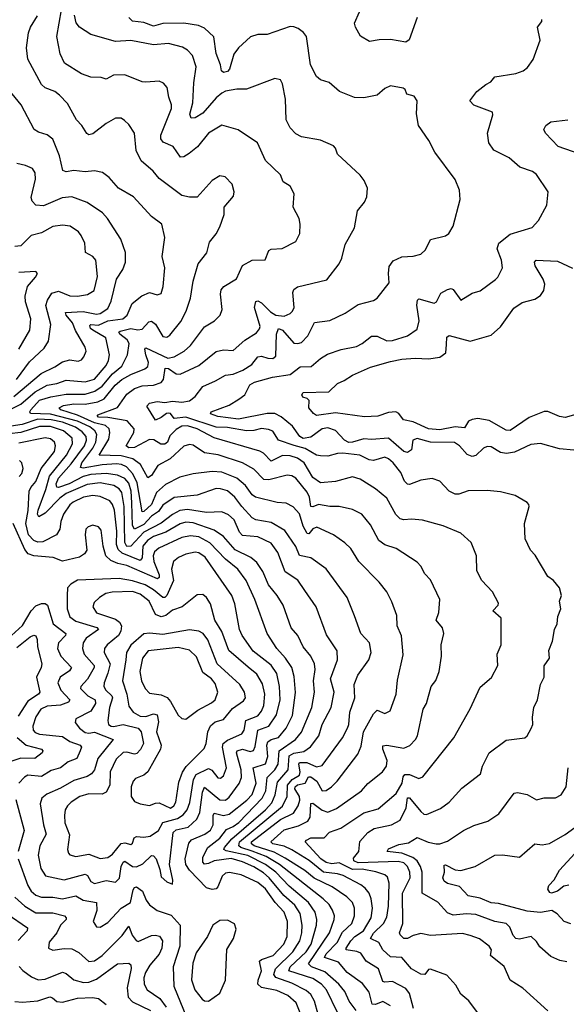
# Model space of a CAD drawing. Extents: x 1246230 to 1426786, y 660032 to 763141.
# Tile 65 of 256: x 1295800 to 1298682, y 670968 to 676164. Entities that reach past the tile are written whole.
import ezdxf

# ---------------------------------------------------------------- set-up
doc = ezdxf.new("R2010")
doc.units = 0

msp = doc.modelspace()

# ---------------------------------------------------------------- linework, layer by layer
at = {"layer": '0CON10XD'}
for points in [[(1297210.5, 673759.5), (1297113.7, 673736.3), (1297087.5, 673737.5), (1297035, 673791.2), (1296975, 673825.3), (1296846.9, 673866.9), (1296775, 673878.6), (1296715, 673917.7), (1296695, 673922.9), (1296665, 673912.7), (1296593.5, 673846.5), (1296529, 673811), (1296495, 673758.4), (1296475, 673745.4), (1296436.4, 673816.4), (1296397.2, 673847.2), (1296335, 673862.9), (1296219.2, 673865), (1296270.5, 673949.5), (1296275.8, 673985), (1296271.4, 674005), (1296251.9, 674021.8), (1296195, 674036), (1296105, 674077.1), (1296016.4, 674105), (1296007.2, 674115), (1296031.5, 674128.5), (1296085, 674137.1), (1296145, 674135.1), (1296211.9, 674148.1), (1296245, 674162.4), (1296304.1, 674235), (1296338.4, 674265), (1296385, 674292.3), (1296459.4, 674320.6), (1296475, 674333.3), (1296478.9, 674355), (1296465.3, 674395), (1296460.5, 674425), (1296465, 674431.4), (1296581.7, 674378.3), (1296615, 674384.7), (1296666.4, 674415), (1296700, 674445), (1296775, 674543.3), (1296827.5, 674575), (1296857.1, 674605), (1296868.1, 674635), (1296858.2, 674715), (1296861.8, 674738.2), (1296875.6, 674755), (1296943.7, 674796.3), (1296973.8, 674866.2), (1297025, 674895.5), (1297094.1, 674895.9), (1297114.2, 674945), (1297125, 674952.5), (1297184.2, 674955.8), (1297255, 674993.8), (1297276.2, 675035), (1297278.8, 675085), (1297273.3, 675115), (1297241.2, 675175), (1297246.7, 675245), (1297226.2, 675285), (1297188.9, 675308.9), (1297174.4, 675345), (1297095, 675420.8), (1297053.7, 675513.7), (1296952.3, 675582.3), (1296865, 675607.8), (1296795, 675564.5), (1296736.7, 675493.3), (1296692.8, 675457.2), (1296665, 675439.6), (1296647.6, 675437.6), (1296609.4, 675495), (1296557.1, 675517.1), (1296543.3, 675535), (1296544.2, 675555), (1296599.6, 675695), (1296600.4, 675715), (1296585.6, 675755), (1296576.6, 675806.6), (1296558, 675828), (1296535, 675838.9), (1296465, 675833.3), (1296445, 675835.6), (1296355, 675872.9), (1296295, 675870.9), (1296255, 675849.4), (1296229.5, 675859.5), (1296175, 675860.9), (1296125, 675878.5), (1296035.6, 675935), (1296013.8, 675983.8), (1295995.9, 676075), (1296020.3, 676215)], [(1297263.9, 674753.9), (1297419.1, 674790.9), (1297484.4, 674875), (1297499.1, 674905), (1297515, 674976.7), (1297564.4, 675065), (1297581.4, 675155), (1297618.3, 675201.7), (1297630.5, 675229.5), (1297634, 675275), (1297616, 675315), (1297595, 675343.8), (1297476, 675455), (1297465.6, 675485.6), (1297455, 675498), (1297385, 675528), (1297285, 675545.7), (1297255, 675562), (1297225, 675594), (1297204.5, 675635), (1297201.5, 675745), (1297186.1, 675826.1), (1297175, 675847.1), (1297145, 675854.2), (1296995, 675796.5), (1296945, 675797.9), (1296885, 675786.2), (1296865, 675776.4), (1296835, 675750.7), (1296765, 675670), (1296725, 675645.4), (1296704.6, 675644.6), (1296696.9, 675665), (1296713.5, 675725), (1296718.8, 675831.2), (1296730.9, 675915), (1296710.9, 675975), (1296685, 676003.3), (1296658.1, 676018.1), (1296585, 676038), (1296505, 676030.5), (1296385, 676053.2), (1296305, 676048.5), (1296175, 676085.6), (1296114.6, 676124.6), (1296097.5, 676147.5), (1296088.4, 676188.4)], [(1297894.6, 676175), (1297852.6, 676057.4), (1297835, 676044.6), (1297755, 676059.6), (1297695, 676057.9), (1297645, 676049.1), (1297596.5, 676076.5), (1297569.5, 676125), (1297565.5, 676145), (1297591.1, 676205)], [(1296740, 674875), (1296787.1, 674932.9), (1296800.9, 674989.1), (1296836.3, 675033.7), (1296855, 675070), (1296878, 675135), (1296877.1, 675175), (1296927.5, 675232.5), (1296930, 675255), (1296920, 675295), (1296883.3, 675335), (1296855, 675340), (1296813.8, 675315), (1296735, 675228.1), (1296695, 675226.5), (1296655, 675235.6), (1296535, 675325.8), (1296504.3, 675365), (1296439.5, 675419.5), (1296413.3, 675473.3), (1296405.8, 675565), (1296375, 675610), (1296351.7, 675631.7), (1296334.2, 675644.2), (1296305, 675644.2), (1296255, 675615.6), (1296185, 675561.8), (1296165, 675555.6), (1296153, 675563), (1296126.9, 675605), (1296098.9, 675635), (1296051.2, 675721.2), (1296010.6, 675765), (1295985, 675784.4), (1295935, 675804.4), (1295915, 675822.2), (1295843.5, 675955), (1295836.2, 676015), (1295846, 676094), (1295857.5, 676125), (1295893.5, 676185)], [(1297108.4, 674378.4), (1297135, 674376.2), (1297151.1, 674388.9), (1297153.4, 674505), (1297165, 674534), (1297185.2, 674525), (1297245, 674456.7), (1297265.6, 674454.4), (1297285, 674461.2), (1297319.6, 674495), (1297355, 674565.4), (1297435, 674577.3), (1297515.5, 674614.5), (1297585, 674661.4), (1297665, 674682.5), (1297685, 674694), (1297747.5, 674775), (1297743.5, 674825), (1297748.2, 674861.8), (1297769.2, 674890.8), (1297815, 674912.7), (1297873.6, 674916.4), (1297915, 674926.9), (1297940.2, 674949.8), (1297966.5, 675003.5), (1298045, 675023.5), (1298062.9, 675035), (1298085.3, 675074.7), (1298122.9, 675215), (1298119.1, 675265), (1298095, 675320), (1297988.1, 675465), (1297956.4, 675526.4), (1297902.2, 675605), (1297892.7, 675667.3), (1297896, 675735), (1297879.5, 675759.5), (1297841.2, 675771.2), (1297832.5, 675795), (1297821.7, 675801.7), (1297755, 675814), (1297725, 675801.4), (1297684.3, 675765.7), (1297615, 675750.8), (1297565, 675753.1), (1297486.7, 675785), (1297432.1, 675832.1), (1297385, 675845.8), (1297365, 675863.8), (1297332.5, 675925), (1297311.4, 676075), (1297296.2, 676096.2), (1297267.8, 676117.8), (1297245, 676126.9), (1297225, 676127.1), (1297105, 676086.4), (1297055, 676085.6), (1297016.7, 676073.3), (1296953.8, 676015), (1296928.5, 675981.5), (1296906.8, 675903.2), (1296895, 675890.9), (1296874.5, 675884.5), (1296863.6, 675893.6), (1296858.4, 675925), (1296836, 675985), (1296822.6, 676072.6), (1296775, 676118.9), (1296742.4, 676132.4), (1296665, 676144.8), (1296555, 676143.6), (1296505, 676130.3), (1296455, 676149.2), (1296395.2, 676155.2), (1296375.4, 676175)], [(1297735, 674470), (1297765, 674471.4), (1297844.2, 674495), (1297895, 674530), (1297905.3, 674574.7), (1297893.1, 674656.9), (1297896.9, 674683.1), (1297905, 674690), (1297985, 674667.1), (1297998.2, 674675), (1298019.8, 674720.2), (1298055, 674740.9), (1298075, 674745.6), (1298085, 674740.8), (1298125, 674683.8), (1298185, 674721.2), (1298227, 674733), (1298307.9, 674792.1), (1298321.2, 674805), (1298345.8, 674855), (1298340.6, 674895), (1298317.5, 674955), (1298325.7, 674985), (1298385, 675032.9), (1298502.1, 675067.9), (1298536, 675105), (1298578.8, 675185), (1298585.9, 675255.9), (1298525, 675346.2), (1298503, 675363), (1298436.2, 675385), (1298381.2, 675435), (1298299.2, 675475), (1298273.6, 675513.6), (1298265.5, 675565), (1298295, 675662.5), (1298292, 675675), (1298195, 675712.7), (1298173.5, 675735), (1298210, 675785), (1298257.6, 675822.4), (1298284.3, 675835.7), (1298305, 675862.5), (1298415, 675879.2), (1298455, 675894), (1298477.9, 675912.1), (1298506.8, 675953.2), (1298543.8, 676055), (1298530, 676125), (1298552.5, 676155), (1298552.5, 676165)], [(1296495, 675125.8), (1296399.8, 675229.8), (1296320.6, 675275), (1296271.1, 675331.1), (1296236.8, 675356.8), (1296195, 675366.4), (1296145, 675360.5), (1296085, 675368.1), (1296045, 675360.8), (1296028, 675368), (1296009.6, 675445), (1295975, 675532.9), (1295945.4, 675555.4), (1295899.8, 675569.8), (1295875.8, 675585), (1295807.9, 675715), (1295745, 675792.5)], [(1298795, 675440.9), (1298639.2, 675495), (1298572, 675565), (1298563.3, 675585), (1298574.3, 675605.7), (1298600, 675625), (1298690, 675635)], [(1295769.2, 674175), (1295912.5, 674297.5), (1295985, 674331.2), (1296025, 674359.1), (1296065, 674368.4), (1296107.9, 674362.1), (1296125, 674369.4), (1296138.6, 674385), (1296150, 674415), (1296145.5, 674435), (1296094.4, 674524.4), (1296078.1, 674565), (1296044.8, 674605), (1296041.7, 674618.3), (1296135, 674624.2), (1296205, 674609.8), (1296225, 674613.9), (1296265, 674640), (1296282.1, 674677.9), (1296310.8, 674795), (1296342.9, 674845), (1296358.5, 674885), (1296357.8, 674935), (1296333.3, 675005), (1296263.6, 675115), (1296236.4, 675145), (1296155, 675200), (1296075, 675228.2), (1296023, 675223), (1295925, 675182), (1295884.7, 675184.7), (1295865.7, 675205.7), (1295861, 675225), (1295882.9, 675322.9), (1295880.9, 675355), (1295867.8, 675377.8), (1295830, 675395), (1295785, 675404.5)], [(1295705, 674084.5), (1295805.9, 674134.1), (1295880.8, 674199.2), (1295945, 674235.2), (1295995, 674244), (1296045, 674261.5), (1296145, 674253.3), (1296195, 674266.9), (1296255, 674338.8), (1296268.1, 674365), (1296273.5, 674395), (1296253.2, 674485), (1296185.3, 674525), (1296174, 674535), (1296170.1, 674549.9), (1296175.5, 674554.5), (1296215, 674551.4), (1296265, 674574.9), (1296344.5, 674585), (1296365.9, 674605), (1296393.1, 674666.9), (1296444.2, 674705.8), (1296485, 674723.5), (1296525, 674711.9), (1296545, 674718.8), (1296557.1, 674755), (1296565.3, 674854.7), (1296550.4, 674915), (1296564.6, 675014.6), (1296550, 675085), (1296495, 675125.8)], [(1295782.5, 674265), (1295851.5, 674358.5), (1295929, 674431), (1295952.6, 674467.4), (1295963.2, 674555), (1295938.1, 674655), (1295945.7, 674684.3), (1295970.1, 674719.9), (1296005, 674731.3), (1296065, 674707.3), (1296105, 674704.7), (1296156.9, 674713.1), (1296192.1, 674735), (1296209.4, 674809.4), (1296201.1, 674895), (1296185, 674913.9), (1296146.7, 674935), (1296143.3, 674985), (1296124.6, 675025), (1296109.1, 675045), (1296066, 675075), (1296025, 675080), (1295975, 675073.1), (1295915, 675039.6), (1295860.6, 675025), (1295805, 674971.2), (1295775, 674966.1)], [(1298745, 674084), (1298675, 674064.1), (1298645, 674069.3), (1298585, 674096.1), (1298565, 674096), (1298485.5, 674064.5), (1298385, 673996), (1298365, 673997.5), (1298275, 674048.1), (1298215, 674058.9), (1298185.2, 674054.7), (1298166.9, 674045), (1298145, 674010), (1298095, 674014.8), (1298015, 673998.9), (1297955, 674004.8), (1297875, 674041), (1297822.9, 674052.9), (1297799.4, 674085), (1297783.7, 674093.7), (1297745, 674090.8), (1297688.2, 674071.8), (1297617.4, 674067.4), (1297465, 674088.7), (1297365, 674075.6), (1297349.2, 674085), (1297324.2, 674115), (1297325.7, 674155), (1297315, 674165.6), (1297292, 674172), (1297287.1, 674185), (1297295, 674196.8), (1297429.9, 674200.1), (1297475, 674244.5), (1297510.8, 674259.2), (1297555, 674288.5), (1297649.5, 674330.5), (1297755, 674360), (1297815, 674372.8), (1297885, 674378.2), (1297955, 674374.6), (1298015, 674383.8), (1298046.4, 674405), (1298050.3, 674449.7), (1298052.2, 674487.8), (1298065, 674498.1), (1298175, 674467.9), (1298285, 674498.9), (1298335, 674543.8), (1298405, 674642.1), (1298448.3, 674671.7), (1298515, 674689.6), (1298545, 674708.2), (1298563.3, 674735), (1298567.7, 674767.7), (1298558.9, 674795), (1298517.5, 674865), (1298514.5, 674885), (1298522.5, 674895), (1298635, 674889.7), (1298715, 674852.9)], [(1297755, 670959.4), (1297715, 670982.3), (1297675, 670966.4), (1297658.1, 670968.1), (1297642.3, 671032.3), (1297607.7, 671077.7), (1297526.7, 671135), (1297480.2, 671190.2), (1297406.9, 671215), (1297414.8, 671235), (1297474.1, 671295), (1297501.3, 671348.7), (1297550.8, 671395), (1297565.2, 671434.8), (1297565.8, 671475), (1297555.3, 671505), (1297525, 671534.7), (1297447.2, 671587.2), (1297353, 671633), (1297303.3, 671673.3), (1297199.8, 671739.8), (1297141.1, 671771.1), (1297036.4, 671805), (1297021.7, 671815), (1297021.3, 671825), (1297175, 671942.4), (1297242.7, 671977.3), (1297267.8, 672015), (1297277, 672045), (1297275.6, 672065), (1297251.2, 672105), (1297252.1, 672115), (1297265, 672126.4), (1297304.3, 672135.7), (1297322.1, 672167.9), (1297335, 672168.3), (1297366.9, 672145), (1297395, 672094.6), (1297415, 672096.1), (1297443.8, 672116.2), (1297474, 672146), (1297582.9, 672287.1), (1297600.2, 672329.7), (1297612, 672405), (1297665, 672501.1), (1297685, 672520), (1297725, 672502), (1297753.4, 672516.6), (1297785.4, 672605), (1297792.2, 672677.8), (1297821.7, 672811.7), (1297812.1, 672912.1), (1297790, 672965), (1297789.1, 673019.1), (1297762.4, 673092.4), (1297735.6, 673145), (1297695.8, 673195.8), (1297588.1, 673305), (1297545, 673372.9), (1297513.3, 673403.3), (1297455, 673444.6), (1297366.2, 673485), (1297345, 673477.9), (1297325, 673450), (1297315, 673452.5), (1297295, 673490.9), (1297275, 673555.6), (1297242.4, 673592.4), (1297205, 673612), (1297156.7, 673616.7), (1297043.6, 673643.6), (1297025, 673656.9), (1296989.5, 673705), (1296944.3, 673744.3), (1296866.4, 673776.4), (1296815, 673779.8), (1296715, 673768), (1296645, 673749.7), (1296568.3, 673711.7), (1296521.7, 673668.3), (1296494.6, 673605), (1296455, 673568.1), (1296445, 673567.3), (1296420, 673720), (1296396.8, 673766.8), (1296363.4, 673803.4), (1296336.5, 673816.5), (1296309.5, 673819.5), (1296235, 673814.2), (1296135, 673797), (1296120.6, 673800.6), (1296127.3, 673825), (1296185, 673902.6), (1296201.5, 673935), (1296205.8, 673975), (1296195.9, 673995), (1296169.8, 674015), (1296105, 674045.2), (1295961.9, 674081.9), (1295856.3, 674086.3), (1295852.8, 674095), (1295857.9, 674105), (1295905, 674155.5), (1295964.4, 674174.4), (1296045, 674187.2), (1296145, 674188.5), (1296196, 674204), (1296235, 674230.3), (1296289.8, 674295), (1296337.9, 674335), (1296368.9, 674395), (1296376.7, 674455), (1296366.7, 674475), (1296328.4, 674505), (1296323.4, 674515), (1296329.6, 674520.4), (1296385, 674533.8), (1296422.1, 674527.9), (1296445, 674531.2), (1296481.2, 674568.8), (1296495, 674572.7), (1296515, 674557.5), (1296555, 674491.8), (1296575, 674488.9), (1296591.4, 674498.6), (1296649, 674571), (1296677.3, 674625), (1296700.8, 674695), (1296713.8, 674783.8), (1296740, 674875)], [(1295794.6, 674425.4), (1295853.2, 674525), (1295859.4, 674585), (1295830.5, 674675), (1295828.3, 674705), (1295841.9, 674755), (1295882.5, 674805), (1295894.4, 674825), (1295884.5, 674834.5), (1295795, 674830)], [(1298214.4, 670925), (1298167.1, 670987.1), (1298125, 671021.4), (1298099.8, 671069.8), (1298051.8, 671121.8), (1297965, 671153.1), (1297955, 671151.4), (1297935, 671125.6), (1297915, 671127.5), (1297865, 671156), (1297815, 671214.1), (1297755, 671218.9), (1297715.2, 671255.2), (1297693.8, 671295), (1297649.6, 671315), (1297665, 671342.5), (1297717.8, 671395), (1297735, 671428.6), (1297743.7, 671485), (1297747.1, 671607.1), (1297739.1, 671639.1), (1297725, 671650.8), (1297677.5, 671667.5), (1297605, 671680.3), (1297555, 671679.7), (1297485, 671714), (1297445, 671709), (1297415, 671715.8), (1297386.9, 671735), (1297305.8, 671825), (1297312, 671835), (1297335, 671845.9), (1297405, 671845.6), (1297433.2, 671876.8), (1297493.2, 671896.8), (1297615, 671978.3), (1297690.3, 671999.7), (1297785, 672079.6), (1297815.5, 672135), (1297821.4, 672168.6), (1297829.8, 672180.2), (1297855, 672180.6), (1297905, 672159.4), (1297925, 672168.1), (1298088.6, 672375), (1298175, 672528), (1298227.9, 672642.1), (1298287.4, 672692.6), (1298320.8, 672755), (1298318.1, 672815), (1298338.9, 672865), (1298337.5, 673005), (1298294.3, 673045), (1298322, 673075), (1298324, 673085), (1298292.5, 673145), (1298235.8, 673205), (1298210.8, 673255), (1298208.6, 673335), (1298180.8, 673405), (1298125, 673454.2), (1298032.7, 673492.7), (1297923.6, 673523.6), (1297865, 673528.9), (1297824.6, 673524.6), (1297805, 673530), (1297783.3, 673553.3), (1297735, 673639.6), (1297675, 673687.3), (1297595, 673738.9), (1297555, 673751.2), (1297465, 673727.5), (1297385, 673719.2), (1297345, 673748), (1297300.2, 673825), (1297265, 673849.6), (1297225, 673862), (1297185, 673864.3), (1297125, 673834.7), (1297085, 673876.7), (1297066.7, 673886.7), (1296825, 673957.4), (1296736.3, 674005), (1296685, 674020.9), (1296655, 674018), (1296625, 674002.1), (1296591.9, 673968.1), (1296578.7, 673935), (1296565, 673923.3), (1296544.7, 673924.7), (1296507.1, 673947.1), (1296485, 673948.8), (1296405, 673907.1), (1296375, 673903.8), (1296361.8, 673915), (1296402.4, 673985), (1296402.7, 674005), (1296367, 674047), (1296265.1, 674065.1), (1296216, 674066), (1296208.5, 674075), (1296211.9, 674078.1), (1296315, 674118.1), (1296365, 674187.7), (1296405, 674218.4), (1296445, 674231), (1296505, 674234.4), (1296545, 674249.2), (1296557.4, 674265), (1296567.1, 674325), (1296585, 674323.5), (1296625, 674295.3), (1296646.1, 674293.9), (1296745, 674339.4), (1296836.3, 674413.7), (1296875, 674422), (1296925, 674418.5), (1296987.6, 674472.4), (1297048.1, 674511.9), (1297065, 674532.5), (1297067.5, 674545), (1297038.2, 674645), (1297045, 674677.5), (1297055, 674680), (1297075, 674669.7), (1297121.8, 674621.8), (1297151.1, 674605), (1297195, 674599.3), (1297225.8, 674614.2), (1297238.5, 674625), (1297247.5, 674645), (1297239.5, 674725), (1297245, 674739.2), (1297263.9, 674753.9)], [(1298721.7, 673891.7), (1298645, 673898.5), (1298545, 673926.5), (1298495, 673921.5), (1298408, 673882), (1298365.8, 673874.2), (1298335, 673880.4), (1298285, 673909.5), (1298265, 673912.2), (1298245, 673903.5), (1298205, 673863.6), (1298185, 673858.2), (1298159.8, 673869.8), (1298119.1, 673915), (1298091.9, 673931.9), (1297965, 673934.5), (1297895, 673953.2), (1297872.1, 673945), (1297865, 673894), (1297845, 673880), (1297825, 673886), (1297745, 673955.6), (1297655, 673949.3), (1297615, 673952.7), (1297555, 673933.7), (1297535, 673933.5), (1297511.5, 673945), (1297465, 673995.5), (1297425, 674010.8), (1297395, 674003.9), (1297335, 673960.8), (1297293.7, 673953.7), (1297276.2, 673965), (1297238.8, 674018.8), (1297177.8, 674067.8), (1297144.8, 674084.8), (1297105, 674086.4), (1296954.3, 674055.7), (1296845, 674069), (1296805, 674083.8), (1296809.4, 674095), (1296905, 674129.1), (1296955, 674160.9), (1296986.9, 674185), (1297013.4, 674236.6), (1297038.1, 674251.9), (1297132.6, 674277.4), (1297225, 674291.2), (1297278.8, 674331.2), (1297337.1, 674332.9), (1297385, 674375.5), (1297421.9, 674398.1), (1297495, 674422.7), (1297575, 674438.9), (1297605, 674454.5), (1297655, 674493.8), (1297685, 674493.2), (1297735, 674470)], [(1298585, 670933.3), (1298452.8, 671052.8), (1298385, 671095.7), (1298355, 671167.1), (1298282.2, 671225), (1298288.2, 671255), (1298275.3, 671275.3), (1298223.7, 671313.7), (1298175, 671330.9), (1298135, 671341.1), (1297965, 671330.9), (1297915, 671341.5), (1297875, 671331.3), (1297845, 671314.4), (1297825, 671314.5), (1297805, 671334.3), (1297802.1, 671345), (1297819.2, 671395), (1297818.6, 671555), (1297858.7, 671635), (1297857.6, 671665), (1297844.4, 671695), (1297825, 671713.8), (1297795, 671721.2), (1297584.9, 671714.9), (1297561.6, 671725), (1297560.6, 671739.4), (1297588.2, 671775), (1297593.4, 671826.6), (1297635, 671875.4), (1297669.2, 671895), (1297760, 671915), (1297805, 671939.1), (1297836.7, 672005), (1297845, 672056.9), (1297855, 672057.8), (1297915.6, 671985.6), (1297930.5, 671970.5), (1297945, 671970), (1298019.1, 672000.9), (1298065, 672034.4), (1298130.9, 672109.1), (1298230, 672185), (1298239.4, 672225), (1298275.4, 672294.6), (1298365, 672362.5), (1298463.3, 672375), (1298475.7, 672385), (1298497.2, 672422.8), (1298504.4, 672445), (1298502.7, 672482.7), (1298510.8, 672535), (1298530, 672575), (1298545.7, 672655), (1298564.3, 672695), (1298565.6, 672754.4), (1298594, 672795), (1298590, 672835), (1298609.2, 672885), (1298619.2, 672945), (1298634, 672975), (1298637.5, 673015), (1298652.9, 673055), (1298645.8, 673095), (1298655.8, 673125), (1298645, 673166.2), (1298615, 673203.8), (1298585, 673226), (1298518, 673338), (1298492.5, 673365), (1298464.4, 673425), (1298461.1, 673505), (1298486.2, 673595), (1298483.8, 673605), (1298475.8, 673615.8), (1298412.6, 673652.6), (1298335, 673672.9), (1298265, 673679.5), (1298165, 673678.2), (1298115, 673659.3), (1298095, 673659.6), (1298063.3, 673675), (1298015, 673729.2), (1297975, 673741.9), (1297915, 673733.9), (1297855, 673711.2), (1297845, 673712.7), (1297829, 673729), (1297809.2, 673775), (1297768.5, 673825), (1297745, 673847.3), (1297725, 673856.1), (1297665, 673837.1), (1297641.7, 673841.7), (1297594, 673865), (1297504.4, 673875.6), (1297475, 673875.2), (1297425, 673859.7), (1297385, 673861.8), (1297365, 673866.3), (1297305, 673900.6), (1297246.5, 673916.5), (1297164.8, 673944.8), (1297135, 673992.7), (1297112.1, 674002.1), (1297075, 674006.2), (1297035, 673995.7), (1296995, 673993.5), (1296895, 674012.1), (1296835, 674013.2), (1296675, 674066.3), (1296615, 674058.9), (1296595.5, 674085), (1296585, 674087), (1296574, 674086), (1296546.2, 674063.8), (1296515, 674051.1), (1296470.9, 674125), (1296485, 674140), (1296525, 674149.5), (1296565, 674144.2), (1296605, 674151.6), (1296655, 674144.8), (1296695, 674152.8), (1296724.7, 674175.3), (1296765, 674228.8), (1296832.7, 674257.3), (1296885, 674287.8), (1296925, 674293.6), (1296976.2, 674315), (1297024.2, 674345), (1297055.2, 674384.7), (1297075, 674388.8), (1297108.4, 674378.4)], [(1297476.3, 670925), (1297417.1, 671045), (1297391.1, 671075), (1297345, 671103.8), (1297218.1, 671145), (1297226.7, 671165), (1297311.1, 671245), (1297336.4, 671285), (1297364.4, 671385), (1297365.9, 671415.9), (1297356.8, 671455), (1297323, 671505), (1297220.8, 671590.8), (1297149.5, 671665), (1297096.3, 671706.3), (1297002.9, 671752.9), (1296887.9, 671777.9), (1296875.4, 671785), (1296878.9, 671795), (1296918, 671842), (1297096.2, 671995), (1297128.9, 672031.1), (1297147.4, 672072.6), (1297159.9, 672140), (1297214.6, 672205.4), (1297219.9, 672280), (1297245, 672293.7), (1297298.3, 672301.7), (1297332.9, 672327.1), (1297377.8, 672385), (1297393.9, 672445), (1297441.6, 672535), (1297458.6, 672615), (1297438.1, 672685), (1297475.3, 672785), (1297473.8, 672833.8), (1297417.4, 672917.4), (1297362.1, 673065), (1297302.5, 673152.5), (1297266.1, 673206.1), (1297199.7, 673249.7), (1297161.3, 673351.3), (1297125, 673402.3), (1297055, 673434.2), (1296975, 673441.4), (1296959.5, 673459.5), (1296930.7, 673525), (1296901, 673551), (1296865, 673566.6), (1296785, 673562.5), (1296685, 673579.5), (1296645, 673574.1), (1296605, 673552.9), (1296545, 673506.4), (1296455, 673459.4), (1296385, 673385.2), (1296365, 673383.6), (1296354.5, 673404.5), (1296350, 673595), (1296338.4, 673668.4), (1296325, 673688.1), (1296296.9, 673705), (1296225, 673719), (1296155, 673711.3), (1296045, 673664.3), (1296010.8, 673639.2), (1295935, 673558.9), (1295900.8, 673540.8), (1295894.2, 673554.2), (1295897.8, 673575), (1295938.5, 673685), (1295956.5, 673755), (1296047, 673865), (1296078.4, 673925), (1296077.3, 673955), (1296030.8, 673995), (1295962.9, 674017.1), (1295905, 674017.6), (1295805, 673985.1), (1295745, 673977.9)], [(1297574.1, 670935), (1297537.3, 670985), (1297514.2, 671035), (1297482.4, 671075), (1297409.1, 671139.1), (1297339.1, 671165), (1297322.1, 671182.1), (1297432.6, 671345), (1297458.1, 671415), (1297458.8, 671435), (1297449.5, 671465), (1297430.8, 671495), (1297399.4, 671525), (1297169.8, 671705), (1297098.7, 671748.7), (1297026, 671776), (1296965, 671796.1), (1296955.2, 671805), (1296959.5, 671825), (1297185.7, 672014.3), (1297209.8, 672065), (1297211.8, 672125), (1297235.8, 672154.2), (1297275, 672176.7), (1297278.2, 672195), (1297270.8, 672235), (1297275, 672243.9), (1297313.6, 672243.6), (1297365, 672220.5), (1297395, 672228.9), (1297501.3, 672375), (1297528, 672425), (1297535.2, 672445.2), (1297540.7, 672509.3), (1297567.3, 672585), (1297564.1, 672655.9), (1297583.5, 672705), (1297640.5, 672785), (1297652.3, 672825), (1297643.6, 672875), (1297598.5, 672925), (1297565, 673017.5), (1297526.9, 673115), (1297415.3, 673265.3), (1297334.2, 673324.2), (1297275.5, 673335.5), (1297255, 673383.5), (1297198.6, 673468.6), (1297125, 673510.5), (1297045, 673525.3), (1297025, 673535.3), (1296970.2, 673595), (1296934.1, 673645), (1296895, 673677.6), (1296859, 673689), (1296835, 673689.5), (1296736, 673654), (1296615, 673641.6), (1296555, 673602), (1296531.7, 673568.3), (1296495, 673543.1), (1296455, 673500.7), (1296405.2, 673475.2), (1296393.8, 673495), (1296391.7, 673615), (1296387.1, 673675), (1296375, 673717.2), (1296355, 673743.1), (1296315, 673760.1), (1296255, 673768.5), (1296175, 673764.2), (1296135, 673752.4), (1296061.4, 673715), (1296005, 673694.8), (1295995, 673697.5), (1295991.3, 673715), (1296005.2, 673745), (1296070.8, 673819.2), (1296140.9, 673915), (1296152.2, 673945), (1296149.8, 673965), (1296129.4, 673989.4), (1296093.5, 674013.5), (1296025, 674039.4), (1295965, 674052.3), (1295895, 674055.9), (1295813.2, 674026.8), (1295755, 674018)], [(1297374.3, 670915), (1297353.8, 670983.8), (1297335, 671020), (1297311.1, 671041.1), (1297235, 671080.2), (1297149.7, 671109.7), (1297140.2, 671125), (1297148.7, 671155), (1297240.3, 671245), (1297277, 671303), (1297288, 671345), (1297290, 671385), (1297277.8, 671447.8), (1297250.5, 671490.5), (1297192.4, 671542.4), (1297115, 671635.5), (1297085, 671662.1), (1297035, 671692.6), (1296975, 671720.1), (1296915, 671736.9), (1296825, 671725.7), (1296795, 671710.6), (1296775, 671707.8), (1296765, 671718), (1296764.7, 671745), (1296791.8, 671795), (1296855, 671844.4), (1296889.9, 671890.1), (1296925, 671905.5), (1296955, 671928), (1297077.9, 672055), (1297097.1, 672095), (1297105.2, 672165), (1297145.1, 672204.9), (1297163, 672235), (1297167, 672305), (1297254.1, 672365), (1297286.2, 672403.8), (1297339.5, 672535), (1297354.2, 672615), (1297349.1, 672675), (1297357.6, 672735), (1297353.3, 672765), (1297335.4, 672805), (1297294.6, 672855), (1297266.1, 672915), (1297230.4, 672955), (1297188.5, 673075), (1297157.5, 673125), (1297111, 673181), (1297082.3, 673252.3), (1297049.4, 673299.4), (1297017.8, 673325), (1296935.9, 673365.9), (1296875, 673435.8), (1296825, 673469.6), (1296715, 673508.5), (1296675, 673512), (1296645.9, 673504.1), (1296571, 673459), (1296505, 673437), (1296473.2, 673415), (1296449.6, 673385), (1296445, 673324), (1296435, 673309.5), (1296339.4, 673349.4), (1296318.8, 673368.8), (1296310.6, 673395), (1296311.5, 673465), (1296299.5, 673575), (1296289.5, 673605), (1296275, 673625.3), (1296225, 673648.3), (1296185, 673653.5), (1296136.5, 673645), (1296082.5, 673617.5), (1296065, 673603.8), (1296030, 673555), (1296015.9, 673515), (1296010.7, 673475), (1295994.3, 673445.7), (1295922.4, 673407.6), (1295895, 673406.2), (1295874.9, 673414.9), (1295846, 673445), (1295831.9, 673505), (1295843.8, 673573.8), (1295850.4, 673675), (1295858.8, 673695), (1295885, 673726.9), (1295913.9, 673796.1), (1295982.5, 673885), (1295989.5, 673915), (1295982.5, 673935), (1295961.7, 673951.7), (1295935, 673957.4), (1295795, 673929.7)], [(1295796.4, 673753.6), (1295811.7, 673768.3), (1295818.1, 673795), (1295811.1, 673825), (1295798.3, 673838.3)], [(1297876, 670946), (1297854.7, 671025), (1297835, 671050.6), (1297765, 671088.7), (1297725, 671084.7), (1297715, 671088.8), (1297690.8, 671155), (1297626.1, 671196.1), (1297597.7, 671237.7), (1297576.8, 671246.8), (1297520.4, 671255), (1297520.8, 671265), (1297545, 671303), (1297566.7, 671325), (1297612.6, 671355), (1297652.2, 671425), (1297660.5, 671475), (1297653.3, 671525), (1297641.9, 671555), (1297621.7, 671581.7), (1297599.2, 671599.2), (1297505, 671647), (1297475, 671656.7), (1297401.8, 671665), (1297326.8, 671726.8), (1297235, 671783.8), (1297195, 671802.1), (1297133.8, 671815), (1297123.8, 671825), (1297195, 671888.7), (1297270.5, 671909.5), (1297319.3, 671935), (1297331.2, 671955), (1297335, 672027.8), (1297345, 672030), (1297395, 671991.7), (1297425, 671981.4), (1297469.5, 672000.5), (1297602.5, 672095), (1297635, 672132.7), (1297713.3, 672195), (1297733.8, 672225), (1297737.8, 672255), (1297714, 672315), (1297715, 672332.5), (1297735, 672335.8), (1297825, 672320.5), (1297856.1, 672333.9), (1297886.7, 672365), (1297897.9, 672385), (1297926.8, 672525), (1297945.2, 672554.8), (1297968.9, 672645), (1297993.1, 672676.9), (1298012.2, 672725), (1298024.4, 672805), (1298022.2, 672865), (1298035.6, 672925), (1298028.5, 672955), (1297995.6, 672995), (1298010, 673035), (1298014.4, 673105), (1297965, 673208.8), (1297935, 673240), (1297915, 673279.2), (1297895, 673301.9), (1297785, 673373.5), (1297725, 673391.8), (1297693.5, 673415), (1297648.7, 673498.7), (1297604.3, 673555), (1297555, 673578.8), (1297485, 673595.4), (1297435, 673595.3), (1297375, 673605.8), (1297345, 673593.1), (1297335.3, 673595.3), (1297327.9, 673645), (1297315, 673670.9), (1297255, 673744.1), (1297235, 673756.9), (1297210.5, 673759.5)], [(1297282.7, 670915), (1297257.5, 670975), (1297213.2, 671015), (1297155, 671041.6), (1297075, 671057.5), (1297056, 671075), (1297056.8, 671095), (1297075.2, 671145), (1297064.5, 671195), (1297075.3, 671204.7), (1297135.5, 671225), (1297192.4, 671285), (1297210, 671325), (1297211.6, 671405), (1297194, 671455), (1297146, 671505), (1297095, 671577.6), (1297055, 671610), (1296968.2, 671651.8), (1296906, 671664), (1296885, 671659.6), (1296866.7, 671643.3), (1296845, 671587.5), (1296835, 671576.9), (1296815, 671573.5), (1296785, 671582), (1296695.7, 671675), (1296675, 671706.5), (1296671.7, 671735), (1296692.2, 671817.8), (1296704.8, 671835.2), (1296775.4, 671865), (1296805, 671886.6), (1296820.2, 671915), (1296819.8, 671965), (1296825, 671977.5), (1296875, 671964.8), (1296905, 671970.5), (1296997.7, 672045), (1297024.8, 672075), (1297046.1, 672135), (1297031.2, 672215), (1297095, 672237.5), (1297108.4, 672275), (1297103.4, 672335), (1297107.5, 672352.5), (1297125, 672364.8), (1297165, 672376.1), (1297205.2, 672425), (1297237.3, 672492.7), (1297253.9, 672613.9), (1297247.7, 672697.7), (1297235.3, 672745), (1297201.2, 672795), (1297154.8, 672845), (1297103.9, 672925), (1297038.8, 673105), (1296993.5, 673205), (1296949.1, 673265), (1296885, 673317.2), (1296802.6, 673402.6), (1296745, 673435.2), (1296699.7, 673440.3), (1296655, 673430.6), (1296532.7, 673375), (1296510.5, 673355), (1296503, 673335), (1296506.7, 673305), (1296535.2, 673235), (1296535, 673220), (1296526.7, 673213.3), (1296365, 673283), (1296318, 673295), (1296279.7, 673309.7), (1296254.8, 673334.8), (1296240.7, 673385), (1296230, 673470), (1296215, 673486.9), (1296185, 673495.7), (1296161.7, 673488.3), (1296149.4, 673475), (1296144.6, 673445), (1296154.6, 673365), (1296142.2, 673345), (1296115, 673327.5), (1296025, 673306.6), (1295975.7, 673325.7), (1295874.2, 673334.2), (1295845, 673345.9), (1295827.8, 673367.8), (1295765.8, 673505)], [(1296605, 671602.5), (1296607.7, 671622.3), (1296588.9, 671705), (1296608.3, 671875), (1296625, 671888.8), (1296687.9, 671902.1), (1296733.9, 671945), (1296749.2, 671980.8), (1296762.8, 672087.2), (1296775, 672113.1), (1296855, 672046.6), (1296885, 672044.7), (1296905, 672061.6), (1296957.6, 672132.4), (1296969, 672165), (1296967.9, 672205), (1296943, 672295), (1296946.1, 672305), (1296975, 672314.4), (1297015, 672302.5), (1297032.5, 672307.5), (1297041.7, 672328.3), (1297055.1, 672414.9), (1297113.6, 672436.4), (1297154.6, 672495.4), (1297172.5, 672575), (1297169, 672645), (1297155, 672713.3), (1297125, 672756.9), (1297031.5, 672831.5), (1296972.2, 672915), (1296958.4, 672945), (1296935, 673082), (1296917.6, 673125), (1296778.3, 673328.3), (1296745, 673351.2), (1296725, 673354.7), (1296675, 673343.4), (1296636.7, 673325), (1296611.2, 673305), (1296599.7, 673265), (1296611.1, 673205), (1296576.2, 673125), (1296565, 673114.7), (1296555, 673114.2), (1296505, 673155.5), (1296461.4, 673181.4), (1296395, 673203), (1296325, 673214.1), (1296105, 673205.8), (1296070, 673185), (1296052, 673165), (1296050, 673125), (1296051, 673055), (1296065, 673012.5), (1296095, 672990), (1296206.4, 672956.4), (1296215.5, 672945), (1296150.1, 672899.9), (1296134.1, 672875), (1296131.1, 672845), (1296140.3, 672815), (1296192.1, 672755), (1296193.2, 672745), (1296156.5, 672683.5), (1296121.9, 672645), (1296120.6, 672635), (1296158.8, 672595), (1296197.9, 672575), (1296199.8, 672555), (1296174.6, 672515.4), (1296096.7, 672475), (1296093.1, 672455), (1296115.9, 672425), (1296145, 672403.1), (1296165, 672399), (1296195, 672404.8), (1296292.2, 672365), (1296212.5, 672265), (1296194.8, 672205), (1296178.7, 672185), (1296155, 672170.4), (1296085, 672149.5), (1296015, 672108.3), (1295942.5, 672077.5), (1295917.1, 672055), (1295908, 672025), (1295925.3, 671915), (1295939.3, 671865), (1295905.2, 671805), (1295897.6, 671755), (1295911.4, 671685), (1295935.8, 671645.8), (1296035, 671624.2), (1296145, 671655.3), (1296157.5, 671647.5), (1296175.2, 671615.2), (1296193.8, 671605), (1296255, 671621.6), (1296305, 671612.2), (1296325.8, 671634.2), (1296334.5, 671695), (1296345, 671718), (1296355, 671724.1), (1296394.9, 671694.9), (1296415, 671693.4), (1296449.9, 671710.1), (1296495, 671753.5), (1296505, 671751.8), (1296520, 671735), (1296539.1, 671679.1), (1296545, 671640), (1296575, 671614), (1296605, 671602.5)], [(1296225, 671737.3), (1296265, 671742.4), (1296289.8, 671760.2), (1296335, 671817.1), (1296355, 671820.3), (1296385, 671811.5), (1296395, 671818.8), (1296403.9, 671846.1), (1296415, 671853.9), (1296455, 671849.7), (1296487.8, 671855), (1296530.9, 671885), (1296555, 671927.3), (1296631.4, 671948.6), (1296662.1, 671967.9), (1296682.2, 671995), (1296697.2, 672032.9), (1296716.3, 672155), (1296729.9, 672180.1), (1296795, 672211.9), (1296813.5, 672203.5), (1296845, 672163.6), (1296858.8, 672161.2), (1296875, 672174.4), (1296890.8, 672215), (1296869, 672325), (1296873.1, 672345), (1296895, 672361.4), (1296971.1, 672395), (1296983, 672415), (1296992.3, 672465), (1297055, 672491.1), (1297074.3, 672515), (1297086.8, 672545), (1297092.6, 672605), (1297079.4, 672659.4), (1297049.5, 672709.5), (1297005, 672746.3), (1296901.9, 672835), (1296864.8, 672935), (1296828.8, 672995), (1296805, 673082), (1296785, 673114.3), (1296765, 673130.6), (1296735, 673128.1), (1296655.7, 673065), (1296605, 673048.1), (1296569.5, 673020.5), (1296545, 673013.3), (1296515, 673025.4), (1296482.8, 673095), (1296435, 673133.1), (1296395, 673146.2), (1296286.9, 673143.1), (1296254.6, 673135.4), (1296220.9, 673115), (1296192.3, 673087.7), (1296184.7, 673065), (1296204.2, 673034.2), (1296305, 672999.7), (1296325.3, 672985), (1296335.8, 672965), (1296333, 672937), (1296321.4, 672915), (1296260.8, 672865), (1296246.2, 672845), (1296245.4, 672825), (1296276.6, 672765), (1296265.4, 672714.6), (1296245.8, 672665), (1296243.7, 672645), (1296253.2, 672625), (1296285.3, 672595.3), (1296288.5, 672585), (1296274.2, 672535), (1296264.1, 672465), (1296268, 672445), (1296281.4, 672435), (1296295, 672433.8), (1296345, 672445.2), (1296424.3, 672424.3), (1296440.9, 672405), (1296452.5, 672345), (1296437.5, 672312.5), (1296417.8, 672292.2), (1296405, 672288.4), (1296365, 672299.2), (1296345, 672296.6), (1296308.8, 672261.2), (1296277.7, 672195), (1296275.3, 672125), (1296255, 672086.9), (1296233.9, 672076.1), (1296165, 672079.2), (1296117.5, 672065), (1296070.4, 672035), (1296051.5, 672015), (1296040.4, 671995), (1296036.7, 671965), (1296038, 671925), (1296063, 671863), (1296052.5, 671785), (1296056.4, 671766.4), (1296065, 671757.1), (1296095, 671748.8), (1296165, 671760.9), (1296225, 671737.3)], [(1295756.9, 672915), (1295815, 672967.2), (1295860.2, 673045), (1295885, 673071.1), (1295915, 673083.3), (1295935, 673082.7), (1295946.8, 673075), (1295976.5, 672976.5), (1296043.2, 672925), (1296040.6, 672915), (1296004.8, 672875), (1295998.8, 672845), (1296016.7, 672805), (1296072.3, 672745), (1296061.8, 672728.2), (1296013.5, 672695), (1296001.4, 672665), (1296017.5, 672625), (1296064.7, 672575), (1296057.7, 672562.3), (1296015, 672547.3), (1295945, 672540.9), (1295910.9, 672525), (1295884.8, 672485), (1295870, 672435), (1295871.3, 672415), (1295882.3, 672402.3), (1295905, 672393.8), (1296025, 672381.8), (1296065, 672354.1), (1296118.1, 672335), (1296125.5, 672325), (1296118, 672305), (1296100.6, 672265), (1296055, 672247.8), (1296015, 672215.9), (1295965, 672201.8), (1295915, 672170), (1295843.1, 672176.9), (1295825, 672166.7), (1295794.5, 672135)], [(1295785, 672851), (1295855, 672906.8), (1295875, 672915.6), (1295885, 672912), (1295892.8, 672892.8), (1295893.1, 672855), (1295916.9, 672765), (1295913.8, 672745), (1295888.9, 672695), (1295905.4, 672615), (1295899.1, 672605), (1295843, 672567), (1295792.1, 672487.9)], [(1296595, 672003.3), (1296613.4, 672015), (1296623.9, 672035), (1296639.2, 672140.8), (1296657.8, 672192.2), (1296677.4, 672222.6), (1296772.3, 672317.7), (1296782.6, 672345), (1296791.6, 672405), (1296805, 672436.7), (1296831, 672459), (1296875, 672470.8), (1296921.6, 672528.4), (1296980.5, 672569.5), (1296990, 672585), (1296985.4, 672615), (1296960.4, 672655), (1296840.8, 672765), (1296791, 672891), (1296767.5, 672925), (1296745, 672937.5), (1296695, 672943.3), (1296555, 672920.2), (1296483.9, 672926.1), (1296455, 672922.9), (1296385, 672863.2), (1296363.8, 672825), (1296359.8, 672785), (1296341.1, 672675), (1296364.3, 672605), (1296375, 672541.9), (1296398.8, 672508.8), (1296435, 672488), (1296465, 672486.8), (1296505, 672500), (1296525, 672495.4), (1296531.2, 672458.8), (1296520.6, 672405), (1296545.7, 672335), (1296541.4, 672315), (1296475.2, 672194.8), (1296455, 672178), (1296411.2, 672158.8), (1296398.1, 672145), (1296388.2, 672115), (1296387.3, 672065), (1296405, 672038.9), (1296435, 672026.2), (1296485, 672016.5), (1296515, 672030), (1296535, 672031.2), (1296595, 672003.3)], [(1296675, 672472.5), (1296739, 672521), (1296811.9, 672558.1), (1296831.3, 672575), (1296844.2, 672615), (1296831.2, 672661.2), (1296811.2, 672685), (1296765, 672718.5), (1296731.6, 672801.6), (1296695, 672836.4), (1296635, 672851.5), (1296476.5, 672833.5), (1296447.6, 672795), (1296433.4, 672725), (1296442.2, 672675), (1296461.8, 672635), (1296485, 672609.1), (1296545, 672600.9), (1296576.6, 672586.6), (1296595.8, 672565.8), (1296635, 672494.3), (1296655, 672476.9), (1296675, 672472.5)], [(1295786.2, 672376.2), (1295834.7, 672335), (1295914.3, 672315), (1295922.5, 672305), (1295918.8, 672295), (1295880, 672265), (1295805, 672266.9), (1295721.2, 672238.8)], [(1298685, 671192.9), (1298648.3, 671198.3), (1298600.5, 671220.5), (1298541.5, 671271.5), (1298525, 671300), (1298496.2, 671325), (1298435, 671312), (1298415, 671315.4), (1298401.7, 671331.7), (1298384.7, 671374.7), (1298365, 671393.8), (1298305, 671404.8), (1298205, 671442.6), (1298155.2, 671445.2), (1298085, 671438), (1298055, 671450.7), (1298005, 671507.3), (1297922, 671555), (1297922, 671665), (1297913.2, 671695), (1297895.6, 671725), (1297872.5, 671742.5), (1297815, 671766.2), (1297736.7, 671775), (1297745, 671788.9), (1297798.8, 671811.2), (1297850, 671820), (1297895, 671848.1), (1297953.1, 671823.1), (1297995, 671814), (1298015.3, 671814.7), (1298055, 671829.1), (1298140, 671885), (1298195, 671911.8), (1298268, 671935), (1298326.1, 671973.9), (1298407.5, 672082.5), (1298425, 672086), (1298475, 672075.6), (1298525, 672047.1), (1298565, 672056.7), (1298625, 672058.1), (1298655, 672073.1), (1298681.5, 672115), (1298692.2, 672215)], [(1295779.1, 672049.1), (1295824.3, 671885), (1295791.3, 671775)], [(1298705, 671392.3), (1298670.6, 671405), (1298633.1, 671445), (1298605, 671463.8), (1298545, 671451.8), (1298475, 671459.2), (1298325, 671499.7), (1298285, 671503.2), (1298227.3, 671527.3), (1298165, 671540.9), (1298119, 671589), (1298055, 671605.6), (1298037.2, 671617.2), (1298030.5, 671635), (1298039.3, 671665), (1298037.3, 671702.7), (1298045, 671704.5), (1298095, 671677.3), (1298125, 671674.6), (1298201.2, 671695), (1298305.7, 671754.3), (1298345, 671756.7), (1298435, 671743.8), (1298515, 671815.5), (1298555, 671809.2), (1298592.9, 671817.1), (1298675, 671864.7), (1298745.5, 671914.5)], [(1295791.3, 671735), (1295843.3, 671595), (1295860.8, 671565), (1295885, 671544.3), (1295915, 671533.5), (1295975, 671533.3), (1296025, 671523.8), (1296095, 671540), (1296135, 671517.9), (1296205.2, 671505.2), (1296206.8, 671463.2), (1296187.1, 671405), (1296205, 671377.5), (1296225, 671374.4), (1296265, 671398.9), (1296334, 671475), (1296384.1, 671505), (1296398.3, 671571.7), (1296405, 671584.4), (1296415, 671588.5), (1296446.9, 671565), (1296467, 671517), (1296485, 671492.5), (1296525, 671462.7), (1296599.1, 671439.1), (1296646.8, 671385), (1296643.9, 671275), (1296609.4, 671165), (1296613.2, 671063.2), (1296679.3, 670899.3)], [(1298695, 671595.8), (1298668.5, 671591.5), (1298636.2, 671565), (1298604.2, 671554.2), (1298595, 671557.5), (1298583.8, 671575), (1298588.9, 671595), (1298618.1, 671625), (1298646.5, 671675), (1298726.6, 671763.4)], [(1295773.9, 671533.9), (1295826.1, 671486.1), (1295885, 671450), (1295975, 671450.4), (1296036.9, 671435), (1296045.5, 671425), (1296044.4, 671415), (1296015.4, 671385), (1295994.8, 671345.2), (1295955, 671296), (1295952.5, 671265), (1295975, 671253.1), (1296035, 671262), (1296075, 671260.3), (1296111.5, 671241.5), (1296165, 671194.5), (1296195, 671197.7), (1296235, 671225.4), (1296339.5, 671330.5), (1296375, 671380.8), (1296393.4, 671333.4), (1296414.8, 671304.8), (1296425, 671300), (1296495, 671330.3), (1296515, 671332.7), (1296536.7, 671326.7), (1296553.6, 671303.6), (1296550, 671265), (1296535, 671233.2), (1296485.4, 671175), (1296462.7, 671135), (1296455, 671107.5), (1296455.4, 671075), (1296471.1, 671045), (1296538.9, 670998.9), (1296572.8, 670952.8)], [(1295733.1, 671445), (1295841.1, 671371.1), (1295840, 671355), (1295792.2, 671305)], [(1296795, 670984.5), (1296855, 671027.1), (1296884.7, 671095.3), (1296892.4, 671257.6), (1296927.3, 671315), (1296940.8, 671365), (1296931.9, 671391.9), (1296895, 671412.7), (1296855, 671409.5), (1296817.5, 671385), (1296790.6, 671325), (1296730.7, 671239.3), (1296713.4, 671185), (1296706.4, 671096.3), (1296723.1, 671045), (1296761.9, 670995), (1296775, 670986.5), (1296795, 670984.5)], [(1295797.7, 671167.7), (1295817.1, 671147.1), (1295862.3, 671112.3), (1295897.5, 671097.5), (1295935, 671100), (1296025, 671137.5), (1296045, 671131.2), (1296085, 671097.1), (1296136.1, 671083.9), (1296165.2, 671084.8), (1296205, 671100), (1296315, 671181.2), (1296375, 671184.4), (1296385, 671176), (1296387.1, 671157.1), (1296366, 671055), (1296371.6, 671005), (1296395, 670981.1), (1296490.3, 670935)], [(1295775, 670983.2), (1295815, 670979.2), (1295895, 670986.4), (1295958, 671008), (1295973, 671003), (1295995, 670982.8), (1296025, 670978.8), (1296105, 671001.2), (1296183.1, 671003.1), (1296215, 670997.8), (1296256.3, 670966.3)]]:
    msp.add_lwpolyline(points, dxfattribs=at)

doc.saveas('drawing.dxf')
